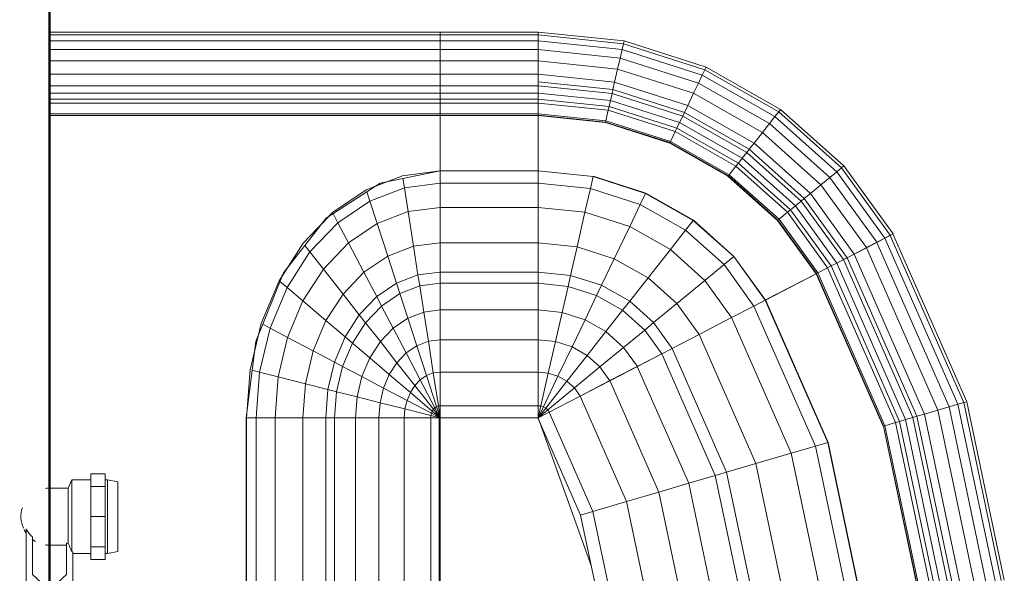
# Model space of a CAD drawing. Header units: millimetres. Extents: x -125 to 25178, y 4748 to 39091.
# Tile 18 of 118: x 11484 to 11946, y 35915 to 36175. Entities that reach past the tile are written whole.
import ezdxf

# ---------------------------------------------------------------- set-up
doc = ezdxf.new("R2010")
doc.units = ezdxf.units.MM
for name, color, linetype, lineweight in [('A-PART-____-MCUT', 2, 'Continuous', 50), ('A-PART-____-OTLN', 2, 'Continuous', 20), ('A-WALL-____-MCUT', 113, 'Continuous', 50), ('A-WALL-____-OTLN', 113, 'Continuous', 20), ('M-EQPM-____-OTLN', 50, 'Continuous', 20)]:
    doc.layers.add(name, color=color, linetype=linetype, lineweight=lineweight)

# ---------------------------------------------------------------- blocks, each defined once
blk = doc.blocks.new('Прямая форма - Masonry Block - Structural-612727-В_Этаж 03_Отопление')
at = {"layer": 'A-WALL-____-MCUT', "color": 9}
blk.add_line((4120, 400), (2381.5, 400), dxfattribs=at)
blk = doc.blocks.new('Прямая форма - SW - 004-612731-В_Этаж 03_Отопление')
blk.add_blockref('Прямая форма - Masonry Block - Structural-612727-В_Этаж 03_Отопление', (0, 0))
blk = doc.blocks.new('Family - Masonry Block - Structural-612733-В_Этаж 03_Отопление')
at = {"layer": 'A-PART-____-MCUT', "color": 9}
blk.add_line((4120, 400), (2381.5, 400), dxfattribs=at)
blk = doc.blocks.new('Прямая форма - V line-609801-В_Этаж 03_Отопление')
at = {"layer": 'M-EQPM-____-OTLN', "color": 253}
for p, q in [((260.84, -183.27), (260.84, 0)), ((260.87, 0), (260.87, -183.24)), ((261.6, -183.27), (261.6, 0)), ((266.64, -183.27), (266.64, 0)), ((268.48, -183.27), (268.48, 0)), ((271.3, -183.27), (271.3, 0)), ((274.68, -183.27), (274.68, 0)), ((280.15, -183.27), (280.15, 0)), ((286.45, -183.27), (286.45, 0)), ((291.73, -183.27), (291.73, 0)), ((295.82, -183.27), (295.82, 0)), ((298.6, -183.27), (298.6, 0)), ((299.99, -183.27), (299.99, 0)), ((21.39, -92.32), (118.83, -92.32)), ((118.83, -92.28), (21.4, -92.28)), ((154.66, -96.74), (118.83, -92.28)), ((118.83, -92.32), (118.83, -96.84)), ((118.83, -92.32), (141.45, -94.07)), ((118.83, -96.84), (118.83, -92.32)), ((118.83, -96.84), (21.06, -96.84)), ((118.83, -96.84), (118.83, -105.76)), ((140.32, -98.51), (118.83, -96.84)), ((118.83, -105.76), (118.83, -96.84)), ((140.32, -98.51), (141.2, -95.06)), ((141.45, -94.07), (163.2, -99.24)), ((157.58, -97.91), (150.5, -96.22)), ((186.98, -109.66), (154.66, -96.74)), ((138.11, -107.25), (140.32, -98.51)), ((160.99, -103.42), (140.32, -98.51)), ((160.99, -103.42), (162.8, -99.99)), ((163.2, -99.24), (183.25, -107.65)), ((118.83, -105.76), (18.71, -105.76)), ((118.83, -105.76), (118.83, -118.79)), ((138.11, -107.25), (118.83, -105.76)), ((118.83, -118.79), (118.83, -105.76)), ((156.64, -111.66), (160.99, -103.42)), ((180.04, -111.41), (160.99, -103.42)), ((134.86, -120.03), (138.11, -107.25)), ((156.64, -111.66), (138.11, -107.25)), ((180.04, -111.41), (182.92, -108.03)), ((183.25, -107.65), (200.82, -118.96)), ((189.8, -111.86), (185.36, -109.01)), ((212.64, -129.78), (186.98, -109.66)), ((150.29, -123.7), (156.64, -111.66)), ((173.73, -118.82), (156.64, -111.66)), ((173.73, -118.82), (180.04, -111.41)), ((196.74, -122.16), (180.04, -111.41)), ((118.83, -118.79), (16.37, -118.79)), ((118.83, -118.79), (118.83, -129.56)), ((134.86, -120.03), (118.83, -118.79)), ((118.83, -129.56), (118.83, -118.79)), ((132.18, -130.59), (134.86, -120.03)), ((150.29, -123.7), (134.86, -120.03)), ((164.5, -129.66), (173.73, -118.82)), ((188.7, -128.46), (173.73, -118.82)), ((196.74, -122.16), (199.83, -119.73)), ((200.82, -118.96), (215.24, -132.74)), ((145.03, -133.65), (150.29, -123.7)), ((164.5, -129.66), (150.29, -123.7)), ((188.7, -128.46), (196.74, -122.16)), ((210.44, -135.26), (196.74, -122.16)), ((176.96, -137.68), (188.7, -128.46)), ((200.99, -140.21), (188.7, -128.46)), ((213.45, -131.03), (209.86, -127.6)), ((118.83, -133.71), (14.47, -133.71)), ((118.83, -129.56), (15, -129.56)), ((118.83, -129.56), (118.83, -133.71)), ((132.18, -130.59), (118.83, -129.56)), ((118.83, -133.71), (118.83, -129.56)), ((118.83, -133.71), (118.83, -143.5)), ((131.15, -134.66), (118.83, -133.71)), ((118.83, -143.5), (118.83, -133.71)), ((131.15, -134.66), (132.18, -130.59)), ((145.03, -133.65), (132.18, -130.59)), ((143.01, -137.48), (145.03, -133.65)), ((156.87, -138.61), (145.03, -133.65)), ((156.87, -138.61), (164.5, -129.66)), ((176.96, -137.68), (164.5, -129.66)), ((210.44, -135.26), (214.73, -133.01)), ((229.11, -155.13), (212.64, -129.78)), ((215.24, -132.74), (225.96, -148.47)), ((128.72, -144.27), (131.15, -134.66)), ((143.01, -137.48), (131.15, -134.66)), ((138.23, -146.53), (143.01, -137.48)), ((153.93, -142.06), (143.01, -137.48)), ((167.24, -145.29), (176.96, -137.68)), ((187.18, -147.45), (176.96, -137.68)), ((200.99, -140.21), (210.44, -135.26)), ((220.62, -150.2), (210.44, -135.26)), ((146.99, -150.2), (153.93, -142.06)), ((153.93, -142.06), (156.87, -138.61)), ((163.51, -148.22), (153.93, -142.06)), ((167.24, -145.29), (156.87, -138.61)), ((187.18, -147.45), (200.99, -140.21)), ((210.13, -153.61), (200.99, -140.21)), ((118.83, -143.5), (13.23, -143.5)), ((118.83, -143.5), (118.83, -154.51)), ((128.72, -144.27), (118.83, -143.5)), ((118.83, -154.51), (118.83, -143.5)), ((125.98, -155.06), (128.72, -144.27)), ((138.23, -146.53), (128.72, -144.27)), ((132.86, -156.7), (138.23, -146.53)), ((146.99, -150.2), (138.23, -146.53)), ((163.51, -148.22), (167.24, -145.29)), ((175.76, -153.43), (167.24, -145.29)), ((175.76, -153.43), (187.18, -147.45)), ((194.78, -158.6), (187.18, -147.45)), ((139.2, -159.35), (146.99, -150.2)), ((154.68, -155.15), (146.99, -150.2)), ((154.68, -155.15), (163.51, -148.22)), ((171.37, -155.74), (163.51, -148.22)), ((210.13, -153.61), (220.62, -150.2)), ((220.62, -150.2), (224.98, -148.78)), ((226.89, -166.41), (220.62, -150.2)), ((225.96, -148.47), (232.55, -165.53)), ((118.83, -154.51), (11.83, -154.51)), ((118.83, -154.51), (118.83, -166.38)), ((125.98, -155.06), (118.83, -154.51)), ((118.83, -166.38), (118.83, -154.51)), ((123.03, -166.71), (125.98, -155.06)), ((132.86, -156.7), (125.98, -155.06)), ((127.07, -167.67), (132.86, -156.7)), ((139.2, -159.35), (132.86, -156.7)), ((144.76, -162.93), (154.68, -155.15)), ((160.98, -161.18), (154.68, -155.15)), ((160.98, -161.18), (171.37, -155.74)), ((171.37, -155.74), (175.76, -153.43)), ((177.21, -164.3), (171.37, -155.74)), ((182.09, -162.72), (175.76, -153.43)), ((194.78, -158.6), (210.13, -153.61)), ((215.75, -168.15), (210.13, -153.61)), ((229.73, -158.23), (227.69, -152.95)), ((234.78, -183.24), (229.11, -155.13)), ((130.79, -169.23), (139.2, -159.35)), ((144.76, -162.93), (139.2, -159.35)), ((149.32, -167.29), (160.98, -161.18)), ((165.67, -168.05), (160.98, -161.18)), ((182.09, -162.72), (194.78, -158.6)), ((199.45, -170.69), (194.78, -158.6)), ((134.05, -171.33), (144.76, -162.93)), ((149.32, -167.29), (144.76, -162.93)), ((165.67, -168.05), (177.21, -164.3)), ((177.21, -164.3), (182.09, -162.72)), ((180.8, -173.6), (177.21, -164.3)), ((185.98, -172.79), (182.09, -162.72)), ((226.89, -166.41), (231.25, -165.73)), ((232.55, -165.53), (234.78, -183.27)), ((118.83, -166.38), (9.11, -166.38)), ((118.83, -166.38), (118.83, -178.78)), ((123.03, -166.71), (118.83, -166.38)), ((118.83, -178.78), (118.83, -166.38)), ((119.94, -178.86), (123.03, -166.71)), ((121.02, -179.12), (127.07, -167.67)), ((122.01, -179.53), (130.79, -169.23)), ((127.07, -167.67), (123.03, -166.71)), ((130.79, -169.23), (127.07, -167.67)), ((134.05, -171.33), (130.79, -169.23)), ((136.73, -173.89), (149.32, -167.29)), ((152.71, -172.26), (149.32, -167.29)), ((152.71, -172.26), (165.67, -168.05)), ((168.55, -175.51), (165.67, -168.05)), ((185.98, -172.79), (199.45, -170.69)), ((199.45, -170.69), (215.75, -168.15)), ((201.03, -183.27), (199.45, -170.69)), ((215.75, -168.15), (226.89, -166.41)), ((217.65, -183.27), (215.75, -168.15)), ((229.01, -183.27), (226.89, -166.41)), ((122.88, -180.09), (134.05, -171.33)), ((123.59, -180.77), (136.73, -173.89)), ((136.73, -173.89), (134.05, -171.33)), ((138.72, -176.81), (136.73, -173.89)), ((138.72, -176.81), (152.71, -172.26)), ((154.8, -177.66), (152.71, -172.26)), ((168.55, -175.51), (180.8, -173.6)), ((180.8, -173.6), (185.98, -172.79)), ((182.02, -183.27), (180.8, -173.6)), ((187.3, -183.27), (185.98, -172.79)), ((118.83, -178.78), (-118.83, -178.78)), ((118.83, -178.78), (118.83, -182.73)), ((119.94, -178.86), (118.83, -178.78)), ((118.83, -182.73), (118.83, -178.78)), ((118.83, -183.27), (119.94, -178.86)), ((118.83, -183.27), (121.02, -179.12)), ((118.83, -183.27), (122.01, -179.53)), ((121.02, -179.12), (119.94, -178.86)), ((122.01, -179.53), (121.02, -179.12)), ((122.88, -180.09), (122.01, -179.53)), ((124.12, -181.55), (138.72, -176.81)), ((124.45, -182.4), (139.94, -179.98)), ((139.94, -179.98), (138.72, -176.81)), ((139.94, -179.98), (154.8, -177.66)), ((140.36, -183.27), (139.94, -179.98)), ((154.8, -177.66), (168.55, -175.51)), ((155.5, -183.27), (154.8, -177.66)), ((169.53, -183.27), (168.55, -175.51)), ((5.34, -182.73), (118.83, -182.73)), ((118.83, -183.27), (7.32, -183.27)), ((118.83, -183.27), (122.88, -180.09)), ((118.83, -183.27), (123.59, -180.77)), ((118.83, -183.27), (124.12, -181.55)), ((118.83, -183.27), (124.45, -182.4)), ((118.83, -229.07), (118.83, -183.27)), ((118.83, -183.27), (124.56, -183.27)), ((118.83, -183.27), (118.83, -229.07)), ((124.56, -183.27), (118.83, -183.27)), ((123.59, -180.77), (122.88, -180.09)), ((124.12, -181.55), (123.59, -180.77)), ((124.45, -182.4), (124.12, -181.55)), ((124.56, -183.27), (124.45, -182.4)), ((124.56, -229.09), (124.56, -183.27)), ((124.56, -183.27), (140.36, -183.27)), ((140.36, -183.27), (124.56, -183.27)), ((140.36, -229.09), (140.36, -183.27)), ((140.36, -183.27), (155.5, -183.27)), ((155.5, -183.27), (140.36, -183.27)), ((155.5, -229.09), (155.5, -183.27)), ((155.5, -183.27), (169.53, -183.27)), ((169.53, -183.27), (155.5, -183.27)), ((169.53, -229.09), (169.53, -183.27)), ((169.53, -183.27), (182.02, -183.27)), ((182.02, -183.27), (169.53, -183.27)), ((182.02, -229.09), (182.02, -183.27)), ((182.02, -183.27), (187.3, -183.27)), ((187.3, -183.27), (182.02, -183.27)), ((187.3, -229.09), (187.3, -183.27)), ((187.3, -183.27), (201.03, -183.27)), ((201.03, -183.27), (187.3, -183.27)), ((201.03, -229.09), (201.03, -183.27)), ((201.03, -183.27), (217.65, -183.27)), ((217.65, -183.27), (201.03, -183.27)), ((217.65, -229.09), (217.65, -183.27)), ((217.65, -183.27), (229.01, -183.27)), ((229.01, -183.27), (217.65, -183.27)), ((229.01, -229.09), (229.01, -183.27)), ((229.01, -183.27), (234.78, -183.27)), ((234.78, -183.27), (229.01, -183.27)), ((260.84, -183.24), (234.78, -183.24)), ((234.78, -229.09), (234.78, -183.27)), ((234.78, -183.27), (260.84, -183.27)), ((260.84, -229.09), (260.84, -183.27)), ((260.87, -183.27), (261.6, -183.27)), ((261.6, -183.27), (260.87, -183.27)), ((261.6, -229.09), (261.6, -183.27)), ((261.6, -183.27), (266.64, -183.27)), ((266.64, -183.27), (261.6, -183.27)), ((266.64, -229.09), (266.64, -183.27)), ((266.64, -183.27), (268.48, -183.27)), ((268.48, -183.27), (266.64, -183.27)), ((268.48, -229.09), (268.48, -183.27)), ((268.48, -183.27), (271.3, -183.27)), ((271.3, -183.27), (268.48, -183.27)), ((271.3, -229.09), (271.3, -183.27)), ((271.3, -183.27), (274.68, -183.27)), ((274.68, -183.27), (271.3, -183.27)), ((274.68, -229.09), (274.68, -183.27)), ((274.68, -183.27), (276.59, -183.27)), ((276.59, -183.27), (274.68, -183.27)), ((276.59, -183.27), (280.15, -183.27)), ((280.15, -183.27), (276.59, -183.27)), ((280.15, -229.09), (280.15, -183.27)), ((280.15, -183.27), (286.45, -183.27)), ((286.45, -183.27), (280.15, -183.27)), ((286.45, -229.09), (286.45, -183.27)), ((286.45, -183.27), (291.73, -183.27)), ((291.73, -183.27), (286.45, -183.27)), ((291.73, -229.09), (291.73, -183.27)), ((291.73, -183.27), (295.82, -183.27)), ((295.82, -183.27), (291.73, -183.27)), ((295.82, -229.09), (295.82, -183.27)), ((295.82, -183.27), (298.6, -183.27)), ((298.6, -183.27), (295.82, -183.27)), ((298.6, -229.09), (298.6, -183.27)), ((298.6, -183.27), (299.99, -183.27)), ((299.99, -183.27), (298.6, -183.27)), ((299.99, -229.09), (299.99, -183.27)), ((118.83, -229.09), (49.02, -254.19)), ((73.23, -249.09), (118.83, -229.07)), ((124.56, -229.09), (118.83, -229.09)), ((118.83, -229.09), (121.56, -234.36)), ((118.83, -229.09), (122.57, -233.63)), ((118.83, -229.09), (122.57, -233.63)), ((118.83, -229.09), (123.41, -232.69)), ((118.83, -229.09), (123.41, -232.69)), ((118.83, -229.09), (124.04, -231.59)), ((118.83, -229.09), (124.04, -231.59)), ((118.83, -229.09), (124.43, -230.37)), ((118.83, -229.09), (124.43, -230.37)), ((118.83, -229.09), (124.56, -229.09)), ((118.85, -229.09), (121.57, -234.34)), ((124.04, -231.59), (124.43, -230.37)), ((124.04, -231.59), (124.43, -230.37)), ((124.43, -230.37), (124.56, -229.09)), ((124.43, -230.37), (124.56, -229.09)), ((124.43, -230.37), (139.86, -233.89)), ((124.43, -230.37), (139.86, -233.89)), ((140.36, -229.09), (124.56, -229.09)), ((124.56, -229.09), (140.36, -229.09)), ((139.86, -233.89), (140.36, -229.09)), ((139.86, -233.89), (140.36, -229.09)), ((155.5, -229.09), (140.36, -229.09)), ((140.36, -229.09), (155.5, -229.09)), ((154.66, -237.26), (155.5, -229.09)), ((154.66, -237.26), (155.5, -229.09)), ((169.53, -229.09), (155.5, -229.09)), ((155.5, -229.09), (169.53, -229.09)), ((168.36, -240.39), (169.53, -229.09)), ((168.36, -240.39), (169.53, -229.09)), ((182.02, -229.09), (169.53, -229.09)), ((169.53, -229.09), (182.02, -229.09)), ((180.56, -243.17), (182.02, -229.09)), ((180.56, -243.17), (182.02, -229.09)), ((187.3, -229.09), (182.02, -229.09)), ((182.02, -229.09), (187.3, -229.09)), ((185.73, -244.35), (187.3, -229.09)), ((185.73, -244.35), (187.3, -229.09)), ((201.03, -229.09), (187.3, -229.09)), ((187.3, -229.09), (201.03, -229.09)), ((199.15, -247.41), (201.03, -229.09)), ((199.15, -247.41), (201.03, -229.09)), ((217.65, -229.09), (201.03, -229.09)), ((201.03, -229.09), (217.65, -229.09)), ((215.38, -251.11), (217.65, -229.09)), ((215.38, -251.11), (217.65, -229.09)), ((229.01, -229.09), (217.65, -229.09)), ((217.65, -229.09), (229.01, -229.09)), ((226.48, -253.64), (229.01, -229.09)), ((226.48, -253.64), (229.01, -229.09)), ((234.78, -229.09), (229.01, -229.09)), ((229.01, -229.09), (234.78, -229.09)), ((232.12, -254.93), (234.78, -229.09)), ((232.12, -254.93), (234.78, -229.09)), ((260.84, -229.09), (234.78, -229.09)), ((234.78, -229.09), (234.91, -229.09)), ((234.91, -229.09), (260.71, -229.09)), ((257.58, -260.73), (260.84, -229.09)), ((257.58, -260.73), (260.84, -229.09)), ((257.71, -260.76), (260.97, -229.09)), ((257.71, -260.76), (260.97, -229.09)), ((258.32, -260.9), (261.6, -229.09)), ((258.32, -260.9), (261.6, -229.09)), ((260.71, -229.09), (260.84, -229.09)), ((260.84, -229.09), (260.97, -229.09)), ((260.97, -229.09), (261.6, -229.09)), ((266.64, -229.09), (261.6, -229.09)), ((261.6, -229.09), (266.64, -229.09)), ((263.25, -262.03), (266.64, -229.09)), ((263.25, -262.03), (266.64, -229.09)), ((265.04, -262.43), (268.48, -229.09)), ((265.04, -262.43), (268.48, -229.09)), ((268.48, -229.09), (266.64, -229.09)), ((266.64, -229.09), (268.48, -229.09)), ((267.8, -263.06), (271.3, -229.09)), ((267.8, -263.06), (271.3, -229.09)), ((271.3, -229.09), (268.48, -229.09)), ((268.48, -229.09), (271.3, -229.09)), ((271.1, -263.82), (274.68, -229.09)), ((271.1, -263.82), (274.68, -229.09)), ((274.68, -229.09), (271.3, -229.09)), ((271.3, -229.09), (274.68, -229.09)), ((272.96, -264.24), (276.59, -229.09)), ((272.96, -264.24), (276.59, -229.09)), ((276.59, -229.09), (274.68, -229.09)), ((274.68, -229.09), (276.59, -229.09)), ((276.45, -265.04), (280.15, -229.09)), ((276.45, -265.04), (280.15, -229.09)), ((280.15, -229.09), (276.59, -229.09)), ((276.59, -229.09), (280.15, -229.09)), ((286.45, -229.09), (280.15, -229.09)), ((280.15, -229.09), (286.45, -229.09)), ((282.6, -266.44), (286.45, -229.09)), ((282.6, -266.44), (286.45, -229.09)), ((291.73, -229.09), (286.45, -229.09)), ((286.45, -229.09), (291.73, -229.09)), ((287.76, -267.61), (291.73, -229.09)), ((287.76, -267.61), (291.73, -229.09)), ((295.82, -229.09), (291.73, -229.09)), ((291.73, -229.09), (295.82, -229.09)), ((291.75, -268.53), (295.82, -229.09)), ((291.75, -268.53), (295.82, -229.09)), ((294.47, -269.15), (298.6, -229.09)), ((294.47, -269.15), (298.6, -229.09)), ((298.6, -229.09), (295.82, -229.09)), ((295.82, -229.09), (298.6, -229.09)), ((295.83, -269.46), (299.99, -229.09)), ((295.83, -269.46), (299.99, -229.09)), ((299.99, -229.09), (298.6, -229.09)), ((298.6, -229.09), (299.99, -229.09)), ((74.91, -254.82), (121.57, -234.34)), ((74.91, -254.82), (121.57, -234.34)), ((121.56, -234.36), (122.57, -233.63)), ((121.56, -234.36), (122.57, -233.63)), ((121.56, -234.36), (129.09, -248.88)), ((121.57, -234.34), (129.1, -248.85)), ((122.57, -233.63), (123.41, -232.69)), ((122.57, -233.63), (123.41, -232.69)), ((122.57, -233.63), (132.89, -246.14)), ((122.57, -233.63), (132.89, -246.14)), ((123.41, -232.69), (124.04, -231.59)), ((123.41, -232.69), (124.04, -231.59)), ((123.41, -232.69), (136.04, -242.61)), ((123.41, -232.69), (136.04, -242.61)), ((124.04, -231.59), (138.4, -238.46)), ((124.04, -231.59), (138.4, -238.46)), ((138.4, -238.46), (139.86, -233.89)), ((138.4, -238.46), (139.86, -233.89)), ((139.86, -233.89), (154.66, -237.26)), ((139.86, -233.89), (154.66, -237.26)), ((136.04, -242.61), (138.4, -238.46)), ((136.04, -242.61), (138.4, -238.46)), ((138.4, -238.46), (152.17, -245.06)), ((138.4, -238.46), (152.17, -245.06)), ((152.17, -245.06), (154.66, -237.26)), ((152.17, -245.06), (154.66, -237.26)), ((154.66, -237.26), (168.36, -240.39)), ((154.66, -237.26), (168.36, -240.39)), ((132.89, -246.14), (136.04, -242.61)), ((132.89, -246.14), (136.04, -242.61)), ((136.04, -242.61), (148.15, -252.12)), ((136.04, -242.61), (148.15, -252.12)), ((164.92, -251.17), (168.36, -240.39)), ((164.92, -251.17), (168.36, -240.39)), ((168.36, -240.39), (180.56, -243.17)), ((168.36, -240.39), (180.56, -243.17)), ((176.28, -256.6), (180.56, -243.17)), ((176.28, -256.6), (180.56, -243.17)), ((180.56, -243.17), (185.73, -244.35)), ((180.56, -243.17), (185.73, -244.35)), ((181.08, -258.9), (185.73, -244.35)), ((181.08, -258.9), (185.73, -244.35)), ((185.73, -244.35), (199.15, -247.41)), ((185.73, -244.35), (199.15, -247.41)), ((24.73, -259.3), (73.23, -249.09)), ((73.23, -249.09), (74.91, -254.82)), ((73.23, -249.09), (74.91, -254.82)), ((79.55, -270.61), (129.1, -248.85)), ((79.55, -270.61), (129.1, -248.85)), ((129.09, -248.88), (132.89, -246.14)), ((129.09, -248.88), (132.89, -246.14)), ((129.09, -248.88), (136.31, -262.79)), ((129.1, -248.85), (136.32, -262.77)), ((132.89, -246.14), (142.78, -258.12)), ((132.89, -246.14), (142.78, -258.12)), ((148.15, -252.12), (152.17, -245.06)), ((148.15, -252.12), (152.17, -245.06)), ((152.17, -245.06), (164.92, -251.17)), ((152.17, -245.06), (164.92, -251.17)), ((193.57, -264.88), (199.15, -247.41)), ((193.57, -264.88), (199.15, -247.41)), ((199.15, -247.41), (215.38, -251.11)), ((199.15, -247.41), (215.38, -251.11)), ((142.78, -258.12), (148.15, -252.12)), ((142.78, -258.12), (148.15, -252.12)), ((148.15, -252.12), (159.36, -260.93)), ((148.15, -252.12), (159.36, -260.93)), ((159.36, -260.93), (164.92, -251.17)), ((159.36, -260.93), (164.92, -251.17)), ((164.92, -251.17), (176.28, -256.6)), ((164.92, -251.17), (176.28, -256.6)), ((208.67, -272.12), (215.38, -251.11)), ((208.67, -272.12), (215.38, -251.11)), ((215.38, -251.11), (226.48, -253.64)), ((215.38, -251.11), (226.48, -253.64)), ((219, -277.06), (226.48, -253.64)), ((219, -277.06), (226.48, -253.64)), ((226.48, -253.64), (232.12, -254.93)), ((226.48, -253.64), (232.12, -254.93)), ((25.3, -265.27), (74.91, -254.82)), ((25.3, -265.27), (74.91, -254.82)), ((74.91, -254.82), (79.55, -270.61)), ((74.91, -254.82), (79.55, -270.61)), ((136.31, -262.79), (142.78, -258.12)), ((136.31, -262.79), (142.78, -258.12)), ((142.78, -258.12), (151.94, -269.23)), ((142.78, -258.12), (151.94, -269.23)), ((169.35, -268.77), (176.28, -256.6)), ((169.35, -268.77), (176.28, -256.6)), ((176.28, -256.6), (181.08, -258.9)), ((176.28, -256.6), (181.08, -258.9)), ((224.25, -279.58), (232.12, -254.93)), ((224.25, -279.58), (232.12, -254.93)), ((224.37, -279.63), (232.25, -254.96)), ((224.37, -279.63), (232.25, -254.96)), ((232.12, -254.93), (232.25, -254.96)), ((232.25, -254.96), (232.12, -254.93)), ((84, -285.74), (136.32, -262.77)), ((84, -285.74), (136.32, -262.77)), ((136.31, -262.79), (143, -275.69)), ((136.32, -262.77), (143.01, -275.66)), ((151.94, -269.23), (159.36, -260.93)), ((151.94, -269.23), (159.36, -260.93)), ((159.36, -260.93), (169.35, -268.77)), ((159.36, -260.93), (169.35, -268.77)), ((173.57, -272.09), (181.08, -258.9)), ((173.57, -272.09), (181.08, -258.9)), ((181.08, -258.9), (193.57, -264.88)), ((181.08, -258.9), (193.57, -264.88)), ((247.82, -290.86), (257.45, -260.7)), ((247.82, -290.86), (257.45, -260.7)), ((247.94, -290.92), (257.58, -260.73)), ((247.94, -290.92), (257.58, -260.73)), ((248.06, -290.98), (257.71, -260.76)), ((248.06, -290.98), (257.71, -260.76)), ((248.63, -291.25), (258.32, -260.9)), ((248.63, -291.25), (258.32, -260.9)), ((253.22, -293.45), (263.25, -262.03)), ((253.22, -293.45), (263.25, -262.03)), ((254.88, -294.24), (265.04, -262.43)), ((254.88, -294.24), (265.04, -262.43)), ((257.45, -260.7), (257.58, -260.73)), ((257.45, -260.7), (257.58, -260.73)), ((257.45, -295.47), (267.8, -263.06)), ((257.45, -295.47), (267.8, -263.06)), ((257.58, -260.73), (257.71, -260.76)), ((257.58, -260.73), (257.71, -260.76)), ((257.71, -260.76), (258.32, -260.9)), ((257.71, -260.76), (258.32, -260.9)), ((258.32, -260.9), (263.25, -262.03)), ((258.32, -260.9), (263.25, -262.03)), ((263.25, -262.03), (265.04, -262.43)), ((263.25, -262.03), (265.04, -262.43)), ((265.04, -262.43), (267.8, -263.06)), ((265.04, -262.43), (267.8, -263.06)), ((267.8, -263.06), (271.1, -263.82)), ((267.8, -263.06), (271.1, -263.82)), ((184.55, -280.71), (193.57, -264.88)), ((184.55, -280.71), (193.57, -264.88)), ((193.57, -264.88), (208.67, -272.12)), ((193.57, -264.88), (208.67, -272.12)), ((260.52, -296.94), (271.1, -263.82)), ((260.52, -296.94), (271.1, -263.82)), ((262.26, -297.78), (272.96, -264.24)), ((262.26, -297.78), (272.96, -264.24)), ((265.5, -299.33), (276.45, -265.04)), ((265.5, -299.33), (276.45, -265.04)), ((271.1, -263.82), (272.96, -264.24)), ((271.1, -263.82), (272.96, -264.24)), ((271.23, -302.07), (282.6, -266.44)), ((271.23, -302.07), (282.6, -266.44)), ((272.96, -264.24), (276.45, -265.04)), ((272.96, -264.24), (276.45, -265.04)), ((276.02, -304.37), (287.76, -267.61)), ((276.02, -304.37), (287.76, -267.61)), ((276.45, -265.04), (282.6, -266.44)), ((276.45, -265.04), (282.6, -266.44)), ((282.6, -266.44), (287.76, -267.61)), ((282.6, -266.44), (287.76, -267.61)), ((287.76, -267.61), (291.75, -268.53)), ((287.76, -267.61), (291.75, -268.53)), ((26.87, -281.7), (79.55, -270.61)), ((26.87, -281.7), (79.55, -270.61)), ((79.55, -270.61), (84, -285.74)), ((79.55, -270.61), (84, -285.74)), ((143, -275.69), (151.94, -269.23)), ((143, -275.69), (151.94, -269.23)), ((151.94, -269.23), (160.1, -279.12)), ((151.94, -269.23), (160.1, -279.12)), ((160.1, -279.12), (169.35, -268.77)), ((160.1, -279.12), (169.35, -268.77)), ((163.55, -283.3), (173.57, -272.09)), ((163.55, -283.3), (173.57, -272.09)), ((169.35, -268.77), (173.57, -272.09)), ((169.35, -268.77), (173.57, -272.09)), ((173.57, -272.09), (184.55, -280.71)), ((173.57, -272.09), (184.55, -280.71)), ((197.84, -291.15), (208.67, -272.12)), ((197.84, -291.15), (208.67, -272.12)), ((208.67, -272.12), (219, -277.06)), ((208.67, -272.12), (219, -277.06)), ((279.74, -306.15), (291.75, -268.53)), ((279.74, -306.15), (291.75, -268.53)), ((282.27, -307.36), (294.47, -269.15)), ((282.27, -307.36), (294.47, -269.15)), ((283.54, -307.97), (295.83, -269.46)), ((283.54, -307.97), (295.83, -269.46)), ((291.75, -268.53), (294.47, -269.15)), ((291.75, -268.53), (294.47, -269.15)), ((294.47, -269.15), (295.83, -269.46)), ((294.47, -269.15), (295.83, -269.46)), ((88.12, -299.76), (143.01, -275.66)), ((88.12, -299.76), (143.01, -275.66)), ((143, -275.69), (148.95, -287.16)), ((143.01, -275.66), (148.97, -287.14)), ((148.95, -287.16), (160.1, -279.12)), ((148.95, -287.16), (160.1, -279.12)), ((160.1, -279.12), (163.55, -283.3)), ((160.1, -279.12), (163.55, -283.3)), ((172.52, -294.17), (184.55, -280.71)), ((172.52, -294.17), (184.55, -280.71)), ((184.55, -280.71), (197.84, -291.15)), ((184.55, -280.71), (197.84, -291.15)), ((206.92, -298.28), (219, -277.06)), ((206.92, -298.28), (219, -277.06)), ((211.54, -301.9), (224.25, -279.58)), ((211.54, -301.9), (224.25, -279.58)), ((211.64, -301.99), (224.37, -279.63)), ((211.64, -301.99), (224.37, -279.63)), ((219, -277.06), (224.25, -279.58)), ((219, -277.06), (224.25, -279.58)), ((224.25, -279.58), (224.37, -279.63)), ((224.25, -279.58), (224.37, -279.63)), ((28.37, -297.46), (84, -285.74)), ((28.37, -297.46), (84, -285.74)), ((84, -285.74), (88.12, -299.76)), ((84, -285.74), (88.12, -299.76)), ((151.47, -292.02), (163.55, -283.3)), ((151.47, -292.02), (163.55, -283.3)), ((163.55, -283.3), (172.52, -294.17)), ((163.55, -283.3), (172.52, -294.17)), ((91.79, -312.24), (148.97, -287.14)), ((91.79, -312.24), (148.97, -287.14)), ((148.95, -287.16), (151.47, -292.02)), ((148.97, -287.14), (151.49, -291.99)), ((232.27, -318.19), (247.82, -290.86)), ((232.27, -318.19), (247.82, -290.86)), ((247.82, -290.86), (247.94, -290.92)), ((247.82, -290.86), (247.94, -290.92)), ((93.35, -317.52), (151.49, -291.99)), ((93.35, -317.52), (151.49, -291.99)), ((151.47, -292.02), (158.02, -304.64)), ((151.49, -291.99), (158.03, -304.61)), ((158.02, -304.64), (172.52, -294.17)), ((158.02, -304.64), (172.52, -294.17)), ((172.52, -294.17), (183.37, -307.32)), ((172.52, -294.17), (183.37, -307.32)), ((183.37, -307.32), (197.84, -291.15)), ((183.37, -307.32), (197.84, -291.15)), ((197.84, -291.15), (206.92, -298.28)), ((197.84, -291.15), (206.92, -298.28)), ((232.37, -318.27), (247.94, -290.92)), ((232.37, -318.27), (247.94, -290.92)), ((232.48, -318.35), (248.06, -290.98)), ((232.48, -318.35), (248.06, -290.98)), ((232.98, -318.74), (248.63, -291.25)), ((232.98, -318.74), (248.63, -291.25)), ((237.01, -321.91), (253.22, -293.45)), ((237.01, -321.91), (253.22, -293.45)), ((238.47, -323.06), (254.88, -294.24)), ((238.47, -323.06), (254.88, -294.24)), ((240.73, -324.84), (257.45, -295.47)), ((240.73, -324.84), (257.45, -295.47)), ((247.94, -290.92), (248.06, -290.98)), ((247.94, -290.92), (248.06, -290.98)), ((248.06, -290.98), (248.63, -291.25)), ((248.06, -290.98), (248.63, -291.25)), ((248.63, -291.25), (253.22, -293.45)), ((248.63, -291.25), (253.22, -293.45)), ((253.22, -293.45), (254.88, -294.24)), ((253.22, -293.45), (254.88, -294.24)), ((254.88, -294.24), (257.45, -295.47)), ((254.88, -294.24), (257.45, -295.47)), ((257.45, -295.47), (260.52, -296.94)), ((257.45, -295.47), (260.52, -296.94)), ((29.77, -312.05), (88.12, -299.76)), ((29.77, -312.05), (88.12, -299.76)), ((88.12, -299.76), (91.79, -312.24)), ((88.12, -299.76), (91.79, -312.24)), ((190.79, -316.32), (206.92, -298.28)), ((190.79, -316.32), (206.92, -298.28)), ((206.92, -298.28), (211.54, -301.9)), ((206.92, -298.28), (211.54, -301.9)), ((243.43, -326.96), (260.52, -296.94)), ((243.43, -326.96), (260.52, -296.94)), ((244.96, -328.16), (262.26, -297.78)), ((244.96, -328.16), (262.26, -297.78)), ((247.81, -330.39), (265.5, -299.33)), ((247.81, -330.39), (265.5, -299.33)), ((260.52, -296.94), (262.26, -297.78)), ((260.52, -296.94), (262.26, -297.78)), ((262.26, -297.78), (265.5, -299.33)), ((262.26, -297.78), (265.5, -299.33)), ((265.5, -299.33), (271.23, -302.07)), ((265.5, -299.33), (271.23, -302.07)), ((97.38, -331.24), (158.03, -304.61)), ((97.38, -331.24), (158.03, -304.61)), ((158.02, -304.64), (165.94, -319.91)), ((158.03, -304.61), (165.95, -319.88)), ((194.56, -320.89), (211.54, -301.9)), ((194.56, -320.89), (211.54, -301.9)), ((194.65, -320.99), (211.64, -301.99)), ((194.65, -320.99), (211.64, -301.99)), ((211.54, -301.9), (211.64, -301.99)), ((211.54, -301.9), (211.64, -301.99)), ((252.85, -334.35), (271.23, -302.07)), ((252.85, -334.35), (271.23, -302.07)), ((257.07, -337.66), (276.02, -304.37)), ((257.07, -337.66), (276.02, -304.37)), ((271.23, -302.07), (276.02, -304.37)), ((271.23, -302.07), (276.02, -304.37)), ((276.02, -304.37), (279.74, -306.15)), ((276.02, -304.37), (279.74, -306.15)), ((165.94, -319.91), (183.37, -307.32)), ((165.94, -319.91), (183.37, -307.32)), ((183.37, -307.32), (190.79, -316.32)), ((183.37, -307.32), (190.79, -316.32)), ((260.34, -340.23), (279.74, -306.15)), ((260.34, -340.23), (279.74, -306.15)), ((262.56, -341.98), (282.27, -307.36)), ((262.56, -341.98), (282.27, -307.36)), ((263.67, -342.85), (283.54, -307.97)), ((263.67, -342.85), (283.54, -307.97)), ((279.74, -306.15), (282.27, -307.36)), ((279.74, -306.15), (282.27, -307.36)), ((282.27, -307.36), (283.54, -307.97)), ((282.27, -307.36), (283.54, -307.97)), ((31, -325.04), (91.79, -312.24)), ((31, -325.04), (91.79, -312.24)), ((91.79, -312.24), (93.35, -317.52)), ((91.79, -312.24), (93.35, -317.52)), ((31.53, -330.54), (93.35, -317.52)), ((31.53, -330.54), (93.35, -317.52)), ((93.35, -317.52), (97.38, -331.24)), ((93.35, -317.52), (97.38, -331.24)), ((171.36, -330.35), (190.79, -316.32)), ((171.36, -330.35), (190.79, -316.32)), ((190.79, -316.32), (194.56, -320.89)), ((190.79, -316.32), (194.56, -320.89)), ((211.5, -341.42), (232.27, -318.19)), ((211.5, -341.42), (232.27, -318.19)), ((211.59, -341.52), (232.37, -318.27)), ((211.59, -341.52), (232.37, -318.27)), ((211.67, -341.62), (232.48, -318.35)), ((211.67, -341.62), (232.48, -318.35)), ((232.27, -318.19), (232.37, -318.27)), ((232.27, -318.19), (232.37, -318.27)), ((232.37, -318.27), (232.48, -318.35)), ((232.37, -318.27), (232.48, -318.35)), ((232.48, -318.35), (232.98, -318.74)), ((232.48, -318.35), (232.98, -318.74)), ((102.26, -347.85), (165.95, -319.88)), ((102.26, -347.85), (165.95, -319.88)), ((165.94, -319.91), (171.36, -330.35)), ((165.95, -319.88), (171.37, -330.33)), ((174.11, -335.65), (194.56, -320.89)), ((174.11, -335.65), (194.56, -320.89)), ((174.17, -335.77), (194.65, -320.99)), ((194.65, -320.99), (174.17, -335.77)), ((194.56, -320.89), (194.65, -320.99)), ((194.56, -320.89), (194.65, -320.99)), ((212.08, -342.12), (232.98, -318.74)), ((212.08, -342.12), (232.98, -318.74)), ((215.37, -346.11), (237.01, -321.91)), ((215.37, -346.11), (237.01, -321.91)), ((216.57, -347.56), (238.47, -323.06)), ((216.57, -347.56), (238.47, -323.06)), ((232.98, -318.74), (237.01, -321.91)), ((232.98, -318.74), (237.01, -321.91)), ((237.01, -321.91), (238.47, -323.06)), ((237.01, -321.91), (238.47, -323.06)), ((238.47, -323.06), (240.73, -324.84)), ((238.47, -323.06), (240.73, -324.84)), ((218.42, -349.8), (240.73, -324.84)), ((218.42, -349.8), (240.73, -324.84)), ((220.62, -352.47), (243.43, -326.96)), ((220.62, -352.47), (243.43, -326.96)), ((240.73, -324.84), (243.43, -326.96)), ((240.73, -324.84), (243.43, -326.96)), ((243.43, -326.96), (244.96, -328.16)), ((243.43, -326.96), (244.96, -328.16)), ((32.89, -344.83), (97.38, -331.24)), ((32.89, -344.83), (97.38, -331.24)), ((97.38, -331.24), (102.26, -347.85)), ((97.38, -331.24), (102.26, -347.85)), ((105.6, -359.2), (171.37, -330.33)), ((105.6, -359.2), (171.37, -330.33)), ((171.37, -330.33), (174.12, -335.63)), ((221.87, -353.98), (244.96, -328.16)), ((221.87, -353.98), (244.96, -328.16)), ((224.2, -356.81), (247.81, -330.39)), ((224.2, -356.81), (247.81, -330.39)), ((244.96, -328.16), (247.81, -330.39)), ((244.96, -328.16), (247.81, -330.39)), ((247.81, -330.39), (252.85, -334.35)), ((247.81, -330.39), (252.85, -334.35)), ((107.3, -364.97), (174.12, -335.63)), ((107.3, -364.97), (174.12, -335.63)), ((107.33, -365.1), (174.19, -335.75)), ((107.33, -365.1), (174.19, -335.75)), ((174.11, -335.65), (174.17, -335.77)), ((174.12, -335.63), (174.19, -335.75)), ((174.17, -335.77), (186.47, -359.48)), ((174.19, -335.75), (186.5, -359.48)), ((228.31, -361.79), (252.85, -334.35)), ((228.31, -361.79), (252.85, -334.35)), ((252.85, -334.35), (257.07, -337.66)), ((252.85, -334.35), (257.07, -337.66)), ((211.5, -341.42), (186.47, -359.48)), ((186.47, -359.48), (211.5, -341.42)), ((186.56, -359.58), (211.59, -341.52)), ((186.56, -359.58), (211.59, -341.52)), ((186.62, -359.7), (211.67, -341.62)), ((186.62, -359.7), (211.67, -341.62)), ((211.5, -341.42), (211.59, -341.52)), ((211.5, -341.42), (211.59, -341.52)), ((211.59, -341.52), (211.67, -341.62)), ((211.59, -341.52), (211.67, -341.62)), ((211.67, -341.62), (212.08, -342.12)), ((211.67, -341.62), (212.08, -342.12)), ((231.76, -365.97), (257.07, -337.66)), ((231.76, -365.97), (257.07, -337.66)), ((234.43, -369.21), (260.34, -340.23)), ((234.43, -369.21), (260.34, -340.23)), ((257.07, -337.66), (260.34, -340.23)), ((257.07, -337.66), (260.34, -340.23)), ((260.34, -340.23), (262.56, -341.98)), ((260.34, -340.23), (262.56, -341.98)), ((186.91, -360.29), (212.08, -342.12)), ((186.91, -360.29), (212.08, -342.12)), ((189.31, -364.92), (215.37, -346.11)), ((189.31, -364.92), (215.37, -346.11)), ((212.08, -342.12), (215.37, -346.11)), ((212.08, -342.12), (215.37, -346.11)), ((215.37, -346.11), (216.57, -347.56)), ((215.37, -346.11), (216.57, -347.56)), ((236.25, -371.41), (262.56, -341.98)), ((236.25, -371.41), (262.56, -341.98)), ((237.16, -372.51), (263.67, -342.85)), ((237.16, -372.51), (263.67, -342.85)), ((262.56, -341.98), (263.67, -342.85)), ((262.56, -341.98), (263.67, -342.85)), ((34.54, -362.11), (102.26, -347.85)), ((34.54, -362.11), (102.26, -347.85)), ((102.26, -347.85), (105.6, -359.2)), ((102.26, -347.85), (105.6, -359.2)), ((190.19, -366.61), (216.57, -347.56)), ((190.19, -366.61), (216.57, -347.56)), ((191.53, -369.2), (218.42, -349.8)), ((191.53, -369.2), (218.42, -349.8)), ((216.57, -347.56), (218.42, -349.8)), ((216.57, -347.56), (218.42, -349.8)), ((218.42, -349.8), (220.62, -352.47)), ((218.42, -349.8), (220.62, -352.47)), ((193.14, -372.31), (220.62, -352.47)), ((193.14, -372.31), (220.62, -352.47)), ((194.04, -374.07), (221.87, -353.98)), ((194.04, -374.07), (221.87, -353.98)), ((220.62, -352.47), (221.87, -353.98)), ((220.62, -352.47), (221.87, -353.98)), ((221.87, -353.98), (224.2, -356.81)), ((221.87, -353.98), (224.2, -356.81)), ((35.67, -373.93), (105.6, -359.2)), ((35.67, -373.93), (105.6, -359.2)), ((105.6, -359.2), (107.3, -364.97)), ((105.6, -359.2), (107.3, -364.97)), ((114.92, -390.91), (186.5, -359.48)), ((114.92, -390.91), (186.5, -359.48)), ((114.96, -391.04), (186.54, -359.61)), ((114.96, -391.04), (186.54, -359.61)), ((115, -391.17), (186.6, -359.73)), ((115, -391.17), (186.6, -359.73)), ((186.47, -359.48), (186.54, -359.6)), ((186.5, -359.48), (186.56, -359.6)), ((186.54, -359.6), (186.6, -359.72)), ((186.56, -359.6), (186.62, -359.72)), ((186.6, -359.72), (186.9, -360.3)), ((186.62, -359.72), (186.91, -360.27)), ((195.76, -377.34), (224.2, -356.81)), ((195.76, -377.34), (224.2, -356.81)), ((224.2, -356.81), (228.31, -361.79)), ((224.2, -356.81), (228.31, -361.79)), ((115.17, -391.77), (186.9, -360.28)), ((115.17, -391.77), (186.9, -360.28)), ((186.9, -360.3), (189.3, -364.93)), ((186.91, -360.27), (189.31, -364.91)), ((198.76, -383.13), (228.31, -361.79)), ((198.76, -383.13), (228.31, -361.79)), ((228.31, -361.79), (231.76, -365.97)), ((228.31, -361.79), (231.76, -365.97)), ((36.24, -379.93), (107.3, -364.97)), ((36.24, -379.93), (107.3, -364.97)), ((36.25, -380.07), (107.33, -365.1)), ((36.25, -380.07), (107.33, -365.1)), ((107.3, -364.97), (107.33, -365.1)), ((107.3, -364.97), (107.33, -365.1)), ((116.66, -396.81), (189.3, -364.91)), ((116.66, -396.81), (189.3, -364.91)), ((117.19, -398.64), (190.17, -366.6)), ((117.19, -398.64), (190.17, -366.6)), ((118.02, -401.46), (191.52, -369.2)), ((118.02, -401.46), (191.52, -369.2)), ((189.3, -364.93), (190.17, -366.62)), ((189.31, -364.91), (190.19, -366.59)), ((190.17, -366.62), (191.52, -369.21)), ((190.19, -366.59), (191.53, -369.19)), ((191.52, -369.21), (193.13, -372.32)), ((191.53, -369.19), (193.14, -372.29)), ((201.27, -387.98), (231.76, -365.97)), ((201.27, -387.98), (231.76, -365.97)), ((203.22, -391.74), (234.43, -369.21)), ((203.22, -391.74), (234.43, -369.21)), ((231.76, -365.97), (234.43, -369.21)), ((231.76, -365.97), (234.43, -369.21)), ((234.43, -369.21), (236.25, -371.41)), ((234.43, -369.21), (236.25, -371.41)), ((119.02, -404.84), (193.13, -372.3)), ((119.02, -404.84), (193.13, -372.3)), ((193.13, -372.32), (194.04, -374.07)), ((193.14, -372.29), (194.06, -374.05)), ((204.55, -394.29), (236.25, -371.41)), ((204.55, -394.29), (236.25, -371.41)), ((205.2, -395.58), (237.16, -372.51)), ((205.2, -395.58), (237.16, -372.51)), ((236.25, -371.41), (237.16, -372.51)), ((236.25, -371.41), (237.16, -372.51)), ((119.58, -406.75), (194.04, -374.05)), ((119.58, -406.75), (194.04, -374.05)), ((120.62, -410.31), (195.74, -377.33)), ((120.62, -410.31), (195.74, -377.33)), ((194.04, -374.07), (195.73, -377.33)), ((194.06, -374.05), (195.76, -377.33)), ((195.74, -377.35), (198.73, -383.11)), ((195.77, -377.35), (198.76, -383.11)), ((122.48, -416.6), (198.75, -383.12)), ((122.48, -416.6), (198.75, -383.12)), ((198.75, -383.14), (201.25, -387.96)), ((198.77, -383.14), (201.27, -387.96)), ((38.83, -407.07), (114.96, -391.04)), ((38.83, -407.07), (114.96, -391.04)), ((38.84, -407.21), (115, -391.17)), ((38.84, -407.21), (115, -391.17)), ((38.9, -407.83), (115.17, -391.77)), ((38.9, -407.83), (115.17, -391.77)), ((114.92, -390.91), (114.96, -391.04)), ((114.92, -390.91), (114.96, -391.04)), ((114.96, -391.04), (115, -391.17)), ((114.96, -391.04), (115, -391.17)), ((115, -391.17), (115.17, -391.77)), ((115, -391.17), (115.17, -391.77)), ((115.17, -391.77), (116.66, -396.81)), ((115.17, -391.77), (116.66, -396.81)), ((124.03, -421.88), (201.26, -387.97)), ((124.03, -421.88), (201.26, -387.97)), ((125.23, -425.96), (203.21, -391.73)), ((125.23, -425.96), (203.21, -391.73)), ((201.26, -387.99), (203.2, -391.72)), ((201.29, -387.99), (203.22, -391.72)), ((203.21, -391.75), (204.53, -394.28)), ((203.24, -391.75), (204.55, -394.28)), ((39.4, -413.08), (116.66, -396.81)), ((39.4, -413.08), (116.66, -396.81)), ((116.66, -396.81), (117.19, -398.64)), ((116.66, -396.81), (117.19, -398.64)), ((126.04, -428.75), (204.54, -394.29)), ((126.04, -428.75), (204.54, -394.29)), ((126.45, -430.14), (205.21, -395.56)), ((126.45, -430.14), (205.21, -395.56)), ((204.54, -394.3), (205.2, -395.58)), ((39.58, -414.98), (117.19, -398.64)), ((39.58, -414.98), (117.19, -398.64)), ((39.86, -417.92), (118.02, -401.46)), ((39.86, -417.92), (118.02, -401.46)), ((117.19, -398.64), (118.02, -401.46)), ((117.19, -398.64), (118.02, -401.46)), ((118.02, -401.46), (119.02, -404.84)), ((118.02, -401.46), (119.02, -404.84)), ((40.2, -421.44), (119.02, -404.84)), ((40.2, -421.44), (119.02, -404.84)), ((119.02, -404.84), (119.58, -406.75)), ((119.02, -404.84), (119.58, -406.75)), ((40.39, -423.42), (119.58, -406.75)), ((40.39, -423.42), (119.58, -406.75)), ((40.74, -427.13), (120.62, -410.31)), ((40.74, -427.13), (120.62, -410.31)), ((119.58, -406.75), (120.62, -410.31)), ((119.58, -406.75), (120.62, -410.31)), ((120.62, -410.31), (122.48, -416.6)), ((120.62, -410.31), (122.48, -416.6)), ((41.37, -433.69), (122.48, -416.6)), ((41.37, -433.69), (122.48, -416.6)), ((122.48, -416.6), (124.03, -421.88)), ((122.48, -416.6), (124.03, -421.88)), ((41.89, -439.17), (124.03, -421.88)), ((41.89, -439.17), (124.03, -421.88)), ((124.03, -421.88), (125.23, -425.96)), ((124.03, -421.88), (125.23, -425.96)), ((42.3, -443.43), (125.23, -425.96)), ((42.3, -443.43), (125.23, -425.96)), ((42.57, -446.33), (126.04, -428.75)), ((42.57, -446.33), (126.04, -428.75)), ((125.23, -425.96), (126.04, -428.75)), ((125.23, -425.96), (126.04, -428.75)), ((126.04, -428.75), (126.45, -430.14)), ((126.04, -428.75), (126.45, -430.14)), ((42.71, -447.77), (126.45, -430.14)), ((42.71, -447.77), (126.45, -430.14))]:
    blk.add_line(p, q, dxfattribs=at)
blk = doc.blocks.new('Прямая форма - FU - 054-612837-В_Этаж 03_Отопление')
blk.add_blockref('Прямая форма - V line-609801-В_Этаж 03_Отопление', (0, 0))
blk = doc.blocks.new('V line_ifc_RVT-1-В_Этаж 03_Отопление')
at = {"layer": 'A-PART-____-OTLN', "color": 253, "lineweight": 20, "rotation": 270}
blk.add_blockref('Family - Masonry Block - Structural-612733-В_Этаж 03_Отопление', (27023.24, 38987.63), dxfattribs=at)
at = {"layer": 'A-WALL-____-OTLN', "color": 253, "lineweight": 20, "rotation": 270}
blk.add_blockref('Прямая форма - SW - 004-612731-В_Этаж 03_Отопление', (27023.24, 38987.63), dxfattribs=at)
at = {"layer": 'M-EQPM-____-OTLN', "color": 253, "lineweight": 20, "rotation": 90}
blk.add_blockref('Прямая форма - FU - 054-612837-В_Этаж 03_Отопление', (27423.24, 35869.15), dxfattribs=at)
blk = doc.blocks.new('VTp_724_0 Водорозетка двойная - VTp_724_0-V3-В_Этаж 03_Отопление')
at = {"layer": 'M-EQPM-____-OTLN'}
for p, q in [((66.71, 11), (-66.71, 11)), ((-62.98, 8), (-45.3, 8)), ((-45.3, 8), (-38.02, 0)), ((-36, 2.23), (-41.25, 8)), ((-41.25, 8), (-30.75, 8)), ((-30.75, 8), (-36, 2.23)), ((-33.98, 0), (-26.7, 8)), ((-26.7, 8), (-9.3, 8)), ((-9.3, 8), (-2.02, 0)), ((0, 2.23), (-5.25, 8)), ((-5.25, 8), (5.25, 8)), ((5.25, 8), (0, 2.23)), ((2.02, 0), (9.3, 8)), ((9.3, 8), (26.7, 8)), ((26.7, 8), (33.98, 0)), ((36, 2.23), (30.75, 8)), ((30.75, 8), (41.25, 8)), ((41.25, 8), (36, 2.23)), ((38.02, 0), (45.3, 8)), ((45.3, 8), (62.98, 8)), ((-38.02, 0), (-45.3, -8)), ((-26.7, -8), (-33.98, 0)), ((-2.02, 0), (-9.3, -8)), ((9.3, -8), (2.02, 0)), ((33.98, 0), (26.7, -8)), ((45.3, -8), (38.02, 0)), ((-85.9, 0), (-85.9, -8.8)), ((-59.1, -8), (-59.1, 0)), ((-41.25, -8), (-36, -2.23)), ((-36, -2.23), (-30.75, -8)), ((-5.25, -8), (0, -2.23)), ((0, -2.23), (5.25, -8)), ((30.75, -8), (36, -2.23)), ((36, -2.23), (41.25, -8)), ((59.1, 0), (59.1, -8)), ((85.9, -8.8), (85.9, 0)), ((-85.9, -8.8), (-89.75, -10.4)), ((-85.9, -8.8), (-60.07, -8.8)), ((-45.3, -8), (-60.07, -8)), ((-60.07, -8), (-60.07, -8.8)), ((-30.75, -8), (-41.25, -8)), ((-9.3, -8), (-26.7, -8)), ((5.25, -8), (-5.25, -8)), ((26.7, -8), (9.3, -8)), ((41.25, -8), (30.75, -8)), ((60.07, -8), (45.3, -8)), ((60.07, -8.8), (60.07, -8)), ((60.07, -8.8), (85.9, -8.8)), ((89.75, -10.4), (85.9, -8.8)), ((-89.75, -10.4), (-89.75, -19.4)), ((-89.75, -10.4), (-55.99, -10.4)), ((-55.99, -10.4), (-55.99, -11)), ((-55.99, -11), (55.99, -11)), ((-55.25, -19.4), (-55.25, -11)), ((55.25, -11), (55.25, -19.4)), ((55.99, -10.4), (89.75, -10.4)), ((55.99, -11), (55.99, -10.4)), ((89.75, -19.4), (89.75, -10.4)), ((-92.58, -19.4), (-86.7, -19.4)), ((-92.58, -26.1), (-92.58, -19.4)), ((-86.7, -19.4), (-72.5, -19.4)), ((-86.7, -26.1), (-86.7, -19.4)), ((-72.5, -19.4), (-58.3, -19.4)), ((-72.5, -26.1), (-72.5, -19.4)), ((-58.3, -19.4), (-52.42, -19.4)), ((-58.3, -19.4), (-58.3, -26.1)), ((-52.42, -26.1), (-52.42, -19.4)), ((52.42, -19.4), (58.3, -19.4)), ((52.42, -26.1), (52.42, -19.4)), ((58.3, -19.4), (72.5, -19.4)), ((58.3, -26.1), (58.3, -19.4)), ((72.5, -19.4), (86.7, -19.4)), ((72.5, -26.1), (72.5, -19.4)), ((86.7, -19.4), (92.58, -19.4)), ((86.7, -19.4), (86.7, -26.1)), ((92.58, -26.1), (92.58, -19.4)), ((-86.7, -26.1), (-92.58, -26.1)), ((-89.75, -26.1), (-89.75, -27.2)), ((-89.75, -27.2), (-88.85, -32)), ((-89.75, -27.2), (-55.25, -27.2)), ((-72.5, -26.1), (-86.7, -26.1)), ((-58.3, -26.1), (-72.5, -26.1)), ((-52.42, -26.1), (-58.3, -26.1)), ((-56.15, -32), (-55.25, -27.2)), ((-55.25, -27.2), (-55.25, -26.1)), ((58.3, -26.1), (52.42, -26.1)), ((55.25, -26.1), (55.25, -27.2)), ((55.25, -27.2), (56.15, -32)), ((55.25, -27.2), (89.75, -27.2)), ((72.5, -26.1), (58.3, -26.1)), ((86.7, -26.1), (72.5, -26.1)), ((92.58, -26.1), (86.7, -26.1)), ((88.85, -32), (89.75, -27.2)), ((89.75, -27.2), (89.75, -26.1)), ((-88.85, -32), (-56.15, -32)), ((56.15, -32), (88.85, -32))]:
    blk.add_line(p, q, dxfattribs=at)
for centre, radius, start, end in [((-72.5, 0), 13.4, 66.3511, 120), ((-72.5, 0), 13.4, 53.6935, 63.1064), ((72.5, 0), 13.4, 116.8936, 126.3065), ((72.5, 0), 13.4, 71.891, 113.6489), ((-72.5, 0), 13.4, 32.6742, 37.0264), ((-72.5, 0), 13.4, 31.2223, 36.9182), ((-72.5, 0), 13.4, 29.2091, 36.6564), ((72.5, 0), 13.4, 143.3436, 150.7909), ((72.5, 0), 13.4, 143.0818, 148.7777), ((72.5, 0), 13.4, 142.9736, 147.3258), ((-72.5, 0), 13.4, 171.7848, 180), ((-72.5, 0), 13.4, 360, 8.1679), ((-72.5, 0), 13.4, 0, 7.4391), ((72.5, 0), 13.4, 171.8321, 180), ((72.5, 0), 13.4, 172.5609, 180), ((72.5, 0), 13.4, 0, 8.2152), ((-212.07, -402.15), 421.7, 68.2764, 68.8715), ((212.07, -402.15), 421.7, 111.1285, 111.7236)]:
    blk.add_arc(centre, radius, start, end, dxfattribs=at)
for points in [[(-66.71, 11), (-65.99, 10.62), (-64.66, 9.75), (-63.51, 8.62), (-62.98, 8)], [(62.98, 8), (63.51, 8.62), (64.66, 9.75), (65.99, 10.62), (66.71, 11)]]:
    blk.add_open_spline(points, degree=3, dxfattribs=at)

msp = doc.modelspace()

# ---------------------------------------------------------------- block references
at = {"lineweight": 9}
msp.add_blockref('V line_ifc_RVT-1-В_Этаж 03_Отопление', (-15924.78, 0), dxfattribs=at)
at = {"layer": 'M-EQPM-____-OTLN', "rotation": 89.99999999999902}
msp.add_blockref('VTp_724_0 Водорозетка двойная - VTp_724_0-V3-В_Этаж 03_Отопление', (11498.46, 35869.15), dxfattribs=at)

doc.saveas('drawing.dxf')
